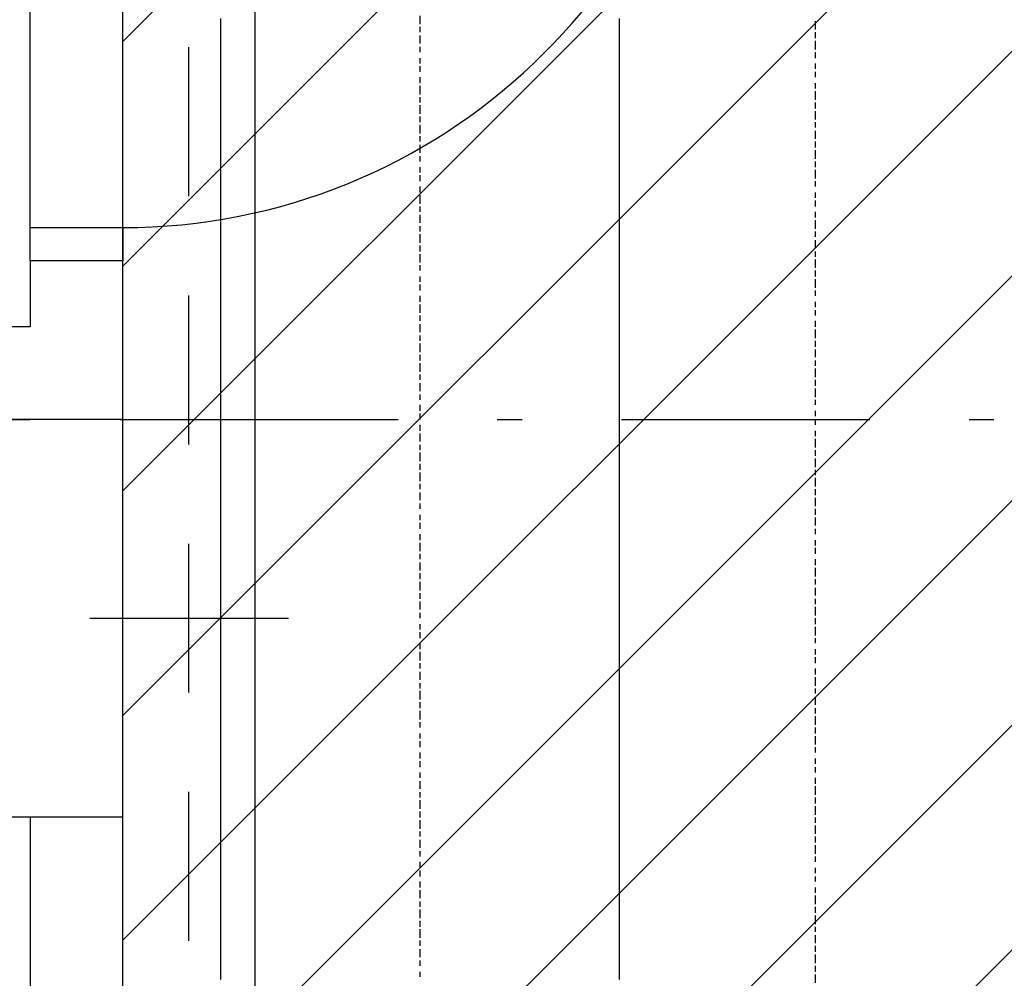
# Model space of a CAD drawing. Extents: x 997 to 109698, y 921 to 94021.
# Tile 29 of 256: x 16642 to 18129, y 10877 to 12325. Entities that reach past the tile are written whole.
import ezdxf

# ---------------------------------------------------------------- set-up
doc = ezdxf.new("R2010")
doc.units = 0
doc.header["$MEASUREMENT"] = 0
for name, color, linetype in [('12', 7, 'CONTINUOUS'), ('28', 7, 'CONTINUOUS'), ('40', 7, 'CONTINUOUS')]:
    doc.layers.add(name, color=color, linetype=linetype)

msp = doc.modelspace()

# ---------------------------------------------------------------- linework, layer by layer
at = {"layer": '12', "color": 24}
for p, q in [((16997.636205, 5245.953237), (16997.636205, 20595.953237)), ((16897.636205, 12058.453237), (16897.636205, 12283.453237)), ((16897.636205, 11683.453237), (16897.636205, 11908.453237)), ((16897.636205, 11308.453237), (16897.636205, 11533.453237)), ((16897.636205, 10933.453237), (16897.636205, 11158.453237))]:
    msp.add_line(p, q, dxfattribs=at)
at = {"layer": '12', "color": 1}
for p, q in [((16945.601607, 12313.953237), (16945.601607, 12326.953237)), ((17547.601607, 12313.953237), (17547.601607, 12326.953237)), ((16945.601607, 12305.953237), (16945.601607, 12313.953237)), ((17547.601607, 12305.953237), (17547.601607, 12313.953237)), ((16945.601607, 12296.953237), (16945.601607, 12305.953237)), ((17547.601607, 12296.953237), (17547.601607, 12305.953237)), ((16945.601607, 12283.953237), (16945.601607, 12296.953237)), ((16945.601607, 12275.953237), (16945.601607, 12283.953237)), ((17547.601607, 12283.953237), (17547.601607, 12296.953237)), ((17547.601607, 12275.953237), (17547.601607, 12283.953237)), ((16945.601607, 12266.953237), (16945.601607, 12275.953237)), ((17547.601607, 12266.953237), (17547.601607, 12275.953237)), ((16945.601607, 12254.953237), (16945.601607, 12266.953237)), ((16945.601607, 12245.953237), (16945.601607, 12254.953237)), ((17547.601607, 12254.953237), (17547.601607, 12266.953237)), ((17547.601607, 12245.953237), (17547.601607, 12254.953237)), ((16945.601607, 12237.953237), (16945.601607, 12245.953237)), ((16945.601607, 12224.953237), (16945.601607, 12237.953237)), ((17547.601607, 12237.953237), (17547.601607, 12245.953237)), ((17547.601607, 12224.953237), (17547.601607, 12237.953237)), ((16945.601607, 12216.953237), (16945.601607, 12224.953237)), ((17547.601607, 12216.953237), (17547.601607, 12224.953237)), ((16945.601607, 12203.953237), (16945.601607, 12216.953237)), ((17547.601607, 12203.953237), (17547.601607, 12216.953237)), ((16945.601607, 12195.953237), (16945.601607, 12203.953237)), ((16945.601607, 12186.953237), (16945.601607, 12195.953237)), ((17547.601607, 12195.953237), (17547.601607, 12203.953237)), ((17547.601607, 12186.953237), (17547.601607, 12195.953237)), ((16945.601607, 12173.953237), (16945.601607, 12186.953237)), ((17547.601607, 12173.953237), (17547.601607, 12186.953237)), ((16945.601607, 12165.953237), (16945.601607, 12173.953237)), ((16945.601607, 12156.953237), (16945.601607, 12165.953237)), ((17547.601607, 12165.953237), (17547.601607, 12173.953237)), ((17547.601607, 12156.953237), (17547.601607, 12165.953237)), ((16945.601607, 12144.953237), (16945.601607, 12156.953237)), ((17547.601607, 12144.953237), (17547.601607, 12156.953237)), ((16945.601607, 12135.953237), (16945.601607, 12144.953237)), ((16945.601607, 12127.953237), (16945.601607, 12135.953237)), ((17547.601607, 12135.953237), (17547.601607, 12144.953237)), ((17547.601607, 12127.953237), (17547.601607, 12135.953237)), ((16945.601607, 12114.953237), (16945.601607, 12127.953237)), ((17547.601607, 12114.953237), (17547.601607, 12127.953237)), ((16945.601607, 12106.953237), (16945.601607, 12114.953237)), ((16945.601607, 12097.953237), (16945.601607, 12106.953237)), ((17547.601607, 12106.953237), (17547.601607, 12114.953237)), ((17547.601607, 12097.953237), (17547.601607, 12106.953237)), ((16945.601607, 12084.953237), (16945.601607, 12097.953237)), ((17547.601607, 12084.953237), (17547.601607, 12097.953237)), ((16945.601607, 12076.953237), (16945.601607, 12084.953237)), ((16945.601607, 12063.953237), (16945.601607, 12076.953237)), ((17547.601607, 12076.953237), (17547.601607, 12084.953237)), ((17547.601607, 12063.953237), (17547.601607, 12076.953237)), ((16945.601607, 12055.953237), (16945.601607, 12063.953237)), ((17547.601607, 12055.953237), (17547.601607, 12063.953237)), ((16945.601607, 12046.953237), (16945.601607, 12055.953237)), ((16945.601607, 12034.953237), (16945.601607, 12046.953237)), ((17547.601607, 12046.953237), (17547.601607, 12055.953237)), ((17547.601607, 12034.953237), (17547.601607, 12046.953237)), ((16945.601607, 12025.953237), (16945.601607, 12034.953237)), ((17547.601607, 12025.953237), (17547.601607, 12034.953237)), ((16945.601607, 12017.953237), (16945.601607, 12025.953237)), ((16945.601607, 12004.953237), (16945.601607, 12017.953237)), ((17547.601607, 12017.953237), (17547.601607, 12025.953237)), ((17547.601607, 12004.953237), (17547.601607, 12017.953237)), ((16945.601607, 11996.953237), (16945.601607, 12004.953237)), ((17547.601607, 11996.953237), (17547.601607, 12004.953237)), ((16945.601607, 11987.953237), (16945.601607, 11996.953237)), ((16945.601607, 11974.953237), (16945.601607, 11987.953237)), ((17547.601607, 11987.953237), (17547.601607, 11996.953237)), ((17547.601607, 11974.953237), (17547.601607, 11987.953237)), ((16945.601607, 11966.953237), (16945.601607, 11974.953237)), ((17547.601607, 11966.953237), (17547.601607, 11974.953237)), ((16945.601607, 11953.953237), (16945.601607, 11966.953237)), ((17547.601607, 11953.953237), (17547.601607, 11966.953237)), ((16945.601607, 11945.953237), (16945.601607, 11953.953237)), ((16945.601607, 11936.953237), (16945.601607, 11945.953237)), ((17547.601607, 11945.953237), (17547.601607, 11953.953237)), ((17547.601607, 11936.953237), (17547.601607, 11945.953237)), ((16945.601607, 11924.953237), (16945.601607, 11936.953237)), ((17547.601607, 11924.953237), (17547.601607, 11936.953237)), ((16945.601607, 11915.953237), (16945.601607, 11924.953237)), ((16945.601607, 11907.953237), (16945.601607, 11915.953237)), ((17547.601607, 11915.953237), (17547.601607, 11924.953237)), ((17547.601607, 11907.953237), (17547.601607, 11915.953237)), ((16945.601607, 11894.953237), (16945.601607, 11907.953237)), ((17547.601607, 11894.953237), (17547.601607, 11907.953237)), ((16945.601607, 11885.953237), (16945.601607, 11894.953237)), ((16945.601607, 11877.953237), (16945.601607, 11885.953237)), ((17547.601607, 11885.953237), (17547.601607, 11894.953237)), ((17547.601607, 11877.953237), (17547.601607, 11885.953237)), ((16945.601607, 11864.953237), (16945.601607, 11877.953237)), ((17547.601607, 11864.953237), (17547.601607, 11877.953237)), ((16945.601607, 11856.953237), (16945.601607, 11864.953237)), ((16945.601607, 11843.953237), (16945.601607, 11856.953237)), ((17547.601607, 11856.953237), (17547.601607, 11864.953237)), ((17547.601607, 11843.953237), (17547.601607, 11856.953237)), ((16945.601607, 11835.953237), (16945.601607, 11843.953237)), ((17547.601607, 11835.953237), (17547.601607, 11843.953237)), ((16945.601607, 11826.953237), (16945.601607, 11835.953237)), ((16945.601607, 11814.953237), (16945.601607, 11826.953237)), ((17547.601607, 11826.953237), (17547.601607, 11835.953237)), ((17547.601607, 11814.953237), (17547.601607, 11826.953237)), ((16945.601607, 11805.953237), (16945.601607, 11814.953237)), ((17547.601607, 11805.953237), (17547.601607, 11814.953237)), ((16945.601607, 11797.953237), (16945.601607, 11805.953237)), ((16945.601607, 11784.953237), (16945.601607, 11797.953237)), ((17547.601607, 11797.953237), (17547.601607, 11805.953237)), ((17547.601607, 11784.953237), (17547.601607, 11797.953237)), ((16945.601607, 11775.953237), (16945.601607, 11784.953237)), ((17547.601607, 11775.953237), (17547.601607, 11784.953237)), ((16945.601607, 11767.953237), (16945.601607, 11775.953237)), ((16945.601607, 11754.953237), (16945.601607, 11767.953237)), ((17547.601607, 11767.953237), (17547.601607, 11775.953237)), ((17547.601607, 11754.953237), (17547.601607, 11767.953237)), ((16945.601607, 11746.953237), (16945.601607, 11754.953237)), ((16945.601607, 11733.953237), (16945.601607, 11746.953237)), ((17547.601607, 11746.953237), (17547.601607, 11754.953237)), ((17547.601607, 11733.953237), (17547.601607, 11746.953237)), ((16945.601607, 11725.953237), (16945.601607, 11733.953237)), ((17547.601607, 11725.953237), (17547.601607, 11733.953237)), ((16945.601607, 11716.953237), (16945.601607, 11725.953237)), ((17547.601607, 11716.953237), (17547.601607, 11725.953237)), ((16945.601607, 11703.953237), (16945.601607, 11716.953237)), ((16945.601607, 11695.953237), (16945.601607, 11703.953237)), ((17547.601607, 11703.953237), (17547.601607, 11716.953237)), ((17547.601607, 11695.953237), (17547.601607, 11703.953237)), ((16945.601607, 11687.953237), (16945.601607, 11695.953237)), ((16945.601607, 11674.953237), (16945.601607, 11687.953237)), ((17547.601607, 11687.953237), (17547.601607, 11695.953237)), ((17547.601607, 11674.953237), (17547.601607, 11687.953237)), ((16945.601607, 11665.953237), (16945.601607, 11674.953237)), ((17547.601607, 11665.953237), (17547.601607, 11674.953237)), ((16945.601607, 11657.953237), (16945.601607, 11665.953237)), ((16945.601607, 11644.953237), (16945.601607, 11657.953237)), ((17547.601607, 11657.953237), (17547.601607, 11665.953237)), ((17547.601607, 11644.953237), (17547.601607, 11657.953237)), ((16945.601607, 11636.953237), (16945.601607, 11644.953237)), ((17547.601607, 11636.953237), (17547.601607, 11644.953237)), ((16945.601607, 11623.953237), (16945.601607, 11636.953237)), ((17547.601607, 11623.953237), (17547.601607, 11636.953237)), ((16945.601607, 11615.953237), (16945.601607, 11623.953237)), ((16945.601607, 11606.953237), (16945.601607, 11615.953237)), ((17547.601607, 11615.953237), (17547.601607, 11623.953237)), ((17547.601607, 11606.953237), (17547.601607, 11615.953237)), ((16945.601607, 11593.953237), (16945.601607, 11606.953237)), ((17547.601607, 11593.953237), (17547.601607, 11606.953237)), ((16945.601607, 11585.953237), (16945.601607, 11593.953237)), ((16945.601607, 11576.953237), (16945.601607, 11585.953237)), ((17547.601607, 11585.953237), (17547.601607, 11593.953237)), ((17547.601607, 11576.953237), (17547.601607, 11585.953237)), ((16945.601607, 11564.953237), (16945.601607, 11576.953237)), ((17547.601607, 11564.953237), (17547.601607, 11576.953237)), ((16945.601607, 11555.953237), (16945.601607, 11564.953237)), ((16945.601607, 11547.953237), (16945.601607, 11555.953237)), ((17547.601607, 11555.953237), (17547.601607, 11564.953237)), ((17547.601607, 11547.953237), (17547.601607, 11555.953237)), ((16945.601607, 11534.953237), (16945.601607, 11547.953237)), ((17547.601607, 11534.953237), (17547.601607, 11547.953237)), ((16945.601607, 11526.953237), (16945.601607, 11534.953237)), ((16945.601607, 11517.953237), (16945.601607, 11526.953237)), ((17547.601607, 11526.953237), (17547.601607, 11534.953237)), ((17547.601607, 11517.953237), (17547.601607, 11526.953237)), ((16945.601607, 11504.953237), (16945.601607, 11517.953237)), ((17547.601607, 11504.953237), (17547.601607, 11517.953237)), ((16945.601607, 11496.953237), (16945.601607, 11504.953237)), ((16945.601607, 11483.953237), (16945.601607, 11496.953237)), ((17547.601607, 11496.953237), (17547.601607, 11504.953237)), ((17547.601607, 11483.953237), (17547.601607, 11496.953237)), ((16945.601607, 11475.953237), (16945.601607, 11483.953237)), ((17547.601607, 11475.953237), (17547.601607, 11483.953237)), ((16945.601607, 11466.953237), (16945.601607, 11475.953237)), ((16945.601607, 11454.953237), (16945.601607, 11466.953237)), ((17547.601607, 11466.953237), (17547.601607, 11475.953237)), ((17547.601607, 11454.953237), (17547.601607, 11466.953237)), ((16945.601607, 11445.953237), (16945.601607, 11454.953237)), ((17547.601607, 11445.953237), (17547.601607, 11454.953237)), ((16945.601607, 11437.953237), (16945.601607, 11445.953237)), ((16945.601607, 11424.953237), (16945.601607, 11437.953237)), ((17547.601607, 11437.953237), (17547.601607, 11445.953237)), ((17547.601607, 11424.953237), (17547.601607, 11437.953237)), ((16945.601607, 11416.953237), (16945.601607, 11424.953237)), ((17547.601607, 11416.953237), (17547.601607, 11424.953237)), ((16945.601607, 11407.953237), (16945.601607, 11416.953237)), ((16945.601607, 11394.953237), (16945.601607, 11407.953237)), ((17547.601607, 11407.953237), (17547.601607, 11416.953237)), ((17547.601607, 11394.953237), (17547.601607, 11407.953237)), ((16945.601607, 11386.953237), (16945.601607, 11394.953237)), ((17547.601607, 11386.953237), (17547.601607, 11394.953237)), ((16945.601607, 11373.953237), (16945.601607, 11386.953237)), ((17547.601607, 11373.953237), (17547.601607, 11386.953237)), ((16945.601607, 11365.953237), (16945.601607, 11373.953237)), ((16945.601607, 11356.953237), (16945.601607, 11365.953237)), ((17547.601607, 11365.953237), (17547.601607, 11373.953237)), ((17547.601607, 11356.953237), (17547.601607, 11365.953237)), ((16945.601607, 11344.953237), (16945.601607, 11356.953237)), ((17547.601607, 11344.953237), (17547.601607, 11356.953237)), ((16945.601607, 11335.953237), (16945.601607, 11344.953237)), ((16945.601607, 11327.953237), (16945.601607, 11335.953237)), ((17547.601607, 11335.953237), (17547.601607, 11344.953237)), ((17547.601607, 11327.953237), (17547.601607, 11335.953237)), ((16945.601607, 11314.953237), (16945.601607, 11327.953237)), ((17547.601607, 11314.953237), (17547.601607, 11327.953237)), ((16945.601607, 11306.953237), (16945.601607, 11314.953237)), ((16945.601607, 11297.953237), (16945.601607, 11306.953237)), ((17547.601607, 11306.953237), (17547.601607, 11314.953237)), ((17547.601607, 11297.953237), (17547.601607, 11306.953237)), ((16945.601607, 11284.953237), (16945.601607, 11297.953237)), ((17547.601607, 11284.953237), (17547.601607, 11297.953237)), ((16945.601607, 11276.953237), (16945.601607, 11284.953237)), ((16945.601607, 11263.953237), (16945.601607, 11276.953237)), ((17547.601607, 11276.953237), (17547.601607, 11284.953237)), ((17547.601607, 11263.953237), (17547.601607, 11276.953237)), ((16945.601607, 11255.953237), (16945.601607, 11263.953237)), ((17547.601607, 11255.953237), (17547.601607, 11263.953237)), ((16945.601607, 11246.953237), (16945.601607, 11255.953237)), ((16945.601607, 11234.953237), (16945.601607, 11246.953237)), ((17547.601607, 11246.953237), (17547.601607, 11255.953237)), ((17547.601607, 11234.953237), (17547.601607, 11246.953237)), ((16945.601607, 11225.953237), (16945.601607, 11234.953237)), ((17547.601607, 11225.953237), (17547.601607, 11234.953237)), ((16945.601607, 11217.953237), (16945.601607, 11225.953237)), ((16945.601607, 11204.953237), (16945.601607, 11217.953237)), ((17547.601607, 11217.953237), (17547.601607, 11225.953237)), ((17547.601607, 11204.953237), (17547.601607, 11217.953237)), ((16945.601607, 11195.953237), (16945.601607, 11204.953237)), ((17547.601607, 11195.953237), (17547.601607, 11204.953237)), ((16945.601607, 11187.953237), (16945.601607, 11195.953237)), ((16945.601607, 11174.953237), (16945.601607, 11187.953237)), ((17547.601607, 11187.953237), (17547.601607, 11195.953237)), ((17547.601607, 11174.953237), (17547.601607, 11187.953237)), ((16945.601607, 11166.953237), (16945.601607, 11174.953237)), ((17547.601607, 11166.953237), (17547.601607, 11174.953237)), ((16945.601607, 11153.953237), (16945.601607, 11166.953237)), ((16945.601607, 11145.953237), (16945.601607, 11153.953237)), ((17547.601607, 11153.953237), (17547.601607, 11166.953237)), ((17547.601607, 11145.953237), (17547.601607, 11153.953237)), ((16945.601607, 11136.953237), (16945.601607, 11145.953237)), ((17547.601607, 11136.953237), (17547.601607, 11145.953237)), ((16945.601607, 11123.953237), (16945.601607, 11136.953237)), ((16945.601607, 11115.953237), (16945.601607, 11123.953237)), ((17547.601607, 11123.953237), (17547.601607, 11136.953237)), ((17547.601607, 11115.953237), (17547.601607, 11123.953237)), ((16945.601607, 11107.953237), (16945.601607, 11115.953237)), ((16945.601607, 11094.953237), (16945.601607, 11107.953237)), ((17547.601607, 11107.953237), (17547.601607, 11115.953237)), ((17547.601607, 11094.953237), (17547.601607, 11107.953237)), ((16945.601607, 11085.953237), (16945.601607, 11094.953237)), ((17547.601607, 11085.953237), (17547.601607, 11094.953237)), ((16945.601607, 11077.953237), (16945.601607, 11085.953237)), ((16945.601607, 11064.953237), (16945.601607, 11077.953237)), ((17547.601607, 11077.953237), (17547.601607, 11085.953237)), ((17547.601607, 11064.953237), (17547.601607, 11077.953237)), ((16945.601607, 11056.953237), (16945.601607, 11064.953237)), ((17547.601607, 11056.953237), (17547.601607, 11064.953237)), ((16945.601607, 11043.953237), (16945.601607, 11056.953237)), ((17547.601607, 11043.953237), (17547.601607, 11056.953237)), ((16945.601607, 11035.953237), (16945.601607, 11043.953237)), ((16945.601607, 11026.953237), (16945.601607, 11035.953237)), ((17547.601607, 11035.953237), (17547.601607, 11043.953237)), ((17547.601607, 11026.953237), (17547.601607, 11035.953237)), ((16945.601607, 11013.953237), (16945.601607, 11026.953237)), ((17547.601607, 11013.953237), (17547.601607, 11026.953237)), ((16945.601607, 11005.953237), (16945.601607, 11013.953237)), ((16945.601607, 10997.953237), (16945.601607, 11005.953237)), ((17547.601607, 11005.953237), (17547.601607, 11013.953237)), ((17547.601607, 10997.953237), (17547.601607, 11005.953237)), ((16945.601607, 10984.953237), (16945.601607, 10997.953237)), ((17547.601607, 10984.953237), (17547.601607, 10997.953237)), ((16945.601607, 10975.953237), (16945.601607, 10984.953237)), ((16945.601607, 10967.953237), (16945.601607, 10975.953237)), ((17547.601607, 10975.953237), (17547.601607, 10984.953237)), ((17547.601607, 10967.953237), (17547.601607, 10975.953237)), ((16945.601607, 10954.953237), (16945.601607, 10967.953237)), ((17547.601607, 10954.953237), (17547.601607, 10967.953237)), ((16945.601607, 10946.953237), (16945.601607, 10954.953237)), ((16945.601607, 10937.953237), (16945.601607, 10946.953237)), ((17547.601607, 10946.953237), (17547.601607, 10954.953237)), ((17547.601607, 10937.953237), (17547.601607, 10946.953237)), ((16945.601607, 10925.953237), (16945.601607, 10937.953237)), ((17547.601607, 10925.953237), (17547.601607, 10937.953237)), ((16945.601607, 10916.953237), (16945.601607, 10925.953237)), ((16945.601607, 10903.953237), (16945.601607, 10916.953237)), ((17547.601607, 10916.953237), (17547.601607, 10925.953237)), ((17547.601607, 10903.953237), (17547.601607, 10916.953237)), ((16945.601607, 10895.953237), (16945.601607, 10903.953237)), ((17547.601607, 10895.953237), (17547.601607, 10903.953237)), ((16945.601607, 10886.953237), (16945.601607, 10895.953237)), ((16945.601607, 10874.953237), (16945.601607, 10886.953237)), ((17547.601607, 10886.953237), (17547.601607, 10895.953237)), ((17547.601607, 10874.953237), (17547.601607, 10886.953237))]:
    msp.add_line(p, q, dxfattribs=at)
at = {"layer": '12', "color": 5}
for p, q in [((17246.601607, 12317.953237), (17246.601607, 12330.953237)), ((17246.601607, 12305.953237), (17246.601607, 12313.953237)), ((17843.601607, 12309.953237), (17843.601607, 12322.953237)), ((17246.601607, 12288.953237), (17246.601607, 12300.953237)), ((17843.601607, 12296.953237), (17843.601607, 12305.953237)), ((17246.601607, 12275.953237), (17246.601607, 12283.953237)), ((17843.601607, 12279.953237), (17843.601607, 12292.953237)), ((17843.601607, 12266.953237), (17843.601607, 12275.953237)), ((17246.601607, 12258.953237), (17246.601607, 12266.953237)), ((17246.601607, 12245.953237), (17246.601607, 12254.953237)), ((17843.601607, 12250.953237), (17843.601607, 12258.953237)), ((17246.601607, 12228.953237), (17246.601607, 12237.953237)), ((17843.601607, 12237.953237), (17843.601607, 12245.953237)), ((17246.601607, 12211.953237), (17246.601607, 12224.953237)), ((17843.601607, 12220.953237), (17843.601607, 12228.953237)), ((17246.601607, 12199.953237), (17246.601607, 12207.953237)), ((17843.601607, 12203.953237), (17843.601607, 12216.953237)), ((17246.601607, 12182.953237), (17246.601607, 12195.953237)), ((17843.601607, 12190.953237), (17843.601607, 12199.953237)), ((17246.601607, 12169.953237), (17246.601607, 12178.953237)), ((17843.601607, 12173.953237), (17843.601607, 12186.953237)), ((17246.601607, 12152.953237), (17246.601607, 12165.953237)), ((17843.601607, 12161.953237), (17843.601607, 12169.953237)), ((17246.601607, 12140.953237), (17246.601607, 12148.953237)), ((17843.601607, 12144.953237), (17843.601607, 12156.953237)), ((17246.601607, 12123.953237), (17246.601607, 12135.953237)), ((17843.601607, 12131.953237), (17843.601607, 12140.953237)), ((17246.601607, 12110.953237), (17246.601607, 12118.953237)), ((17843.601607, 12114.953237), (17843.601607, 12127.953237)), ((17843.601607, 12101.953237), (17843.601607, 12110.953237)), ((17246.601607, 12093.953237), (17246.601607, 12101.953237)), ((17246.601607, 12080.953237), (17246.601607, 12089.953237)), ((17843.601607, 12084.953237), (17843.601607, 12097.953237)), ((17843.601607, 12072.953237), (17843.601607, 12080.953237)), ((17246.601607, 12063.953237), (17246.601607, 12072.953237)), ((17246.601607, 12046.953237), (17246.601607, 12059.953237)), ((17843.601607, 12055.953237), (17843.601607, 12063.953237)), ((17843.601607, 12042.953237), (17843.601607, 12051.953237)), ((17246.601607, 12034.953237), (17246.601607, 12042.953237)), ((17246.601607, 12017.953237), (17246.601607, 12029.953237)), ((17843.601607, 12025.953237), (17843.601607, 12034.953237)), ((17843.601607, 12008.953237), (17843.601607, 12021.953237)), ((17246.601607, 12004.953237), (17246.601607, 12012.953237)), ((17246.601607, 11987.953237), (17246.601607, 12000.953237)), ((17843.601607, 11996.953237), (17843.601607, 12004.953237)), ((17843.601607, 11979.953237), (17843.601607, 11991.953237)), ((17246.601607, 11974.953237), (17246.601607, 11983.953237)), ((17246.601607, 11957.953237), (17246.601607, 11970.953237)), ((17843.601607, 11966.953237), (17843.601607, 11974.953237)), ((17843.601607, 11949.953237), (17843.601607, 11962.953237)), ((17246.601607, 11945.953237), (17246.601607, 11953.953237)), ((17843.601607, 11936.953237), (17843.601607, 11945.953237)), ((17246.601607, 11928.953237), (17246.601607, 11936.953237)), ((17843.601607, 11919.953237), (17843.601607, 11932.953237)), ((17246.601607, 11915.953237), (17246.601607, 11924.953237)), ((17843.601607, 11907.953237), (17843.601607, 11915.953237)), ((17246.601607, 11898.953237), (17246.601607, 11907.953237)), ((17843.601607, 11890.953237), (17843.601607, 11898.953237)), ((17246.601607, 11881.953237), (17246.601607, 11894.953237)), ((17843.601607, 11877.953237), (17843.601607, 11885.953237)), ((17246.601607, 11869.953237), (17246.601607, 11877.953237)), ((17843.601607, 11860.953237), (17843.601607, 11869.953237)), ((17246.601607, 11852.953237), (17246.601607, 11864.953237)), ((17843.601607, 11843.953237), (17843.601607, 11856.953237)), ((17246.601607, 11839.953237), (17246.601607, 11847.953237)), ((17843.601607, 11830.953237), (17843.601607, 11839.953237)), ((17246.601607, 11822.953237), (17246.601607, 11835.953237)), ((17843.601607, 11814.953237), (17843.601607, 11826.953237)), ((17246.601607, 11809.953237), (17246.601607, 11818.953237)), ((17843.601607, 11801.953237), (17843.601607, 11809.953237)), ((17246.601607, 11792.953237), (17246.601607, 11805.953237)), ((17843.601607, 11784.953237), (17843.601607, 11797.953237)), ((17246.601607, 11780.953237), (17246.601607, 11788.953237)), ((17843.601607, 11771.953237), (17843.601607, 11780.953237)), ((17246.601607, 11763.953237), (17246.601607, 11775.953237)), ((17843.601607, 11754.953237), (17843.601607, 11767.953237)), ((17246.601607, 11750.953237), (17246.601607, 11758.953237)), ((17843.601607, 11742.953237), (17843.601607, 11750.953237)), ((17246.601607, 11733.953237), (17246.601607, 11742.953237)), ((17843.601607, 11725.953237), (17843.601607, 11733.953237)), ((17246.601607, 11720.953237), (17246.601607, 11729.953237)), ((17843.601607, 11712.953237), (17843.601607, 11720.953237)), ((17246.601607, 11703.953237), (17246.601607, 11712.953237)), ((17843.601607, 11695.953237), (17843.601607, 11703.953237)), ((17246.601607, 11687.953237), (17246.601607, 11699.953237)), ((17843.601607, 11678.953237), (17843.601607, 11691.953237)), ((17246.601607, 11674.953237), (17246.601607, 11682.953237)), ((17843.601607, 11665.953237), (17843.601607, 11674.953237)), ((17246.601607, 11657.953237), (17246.601607, 11670.953237)), ((17843.601607, 11648.953237), (17843.601607, 11661.953237)), ((17246.601607, 11644.953237), (17246.601607, 11653.953237)), ((17843.601607, 11636.953237), (17843.601607, 11644.953237)), ((17246.601607, 11627.953237), (17246.601607, 11640.953237)), ((17843.601607, 11619.953237), (17843.601607, 11632.953237)), ((17246.601607, 11615.953237), (17246.601607, 11623.953237)), ((17843.601607, 11606.953237), (17843.601607, 11615.953237)), ((17246.601607, 11598.953237), (17246.601607, 11610.953237)), ((17843.601607, 11589.953237), (17843.601607, 11602.953237)), ((17246.601607, 11585.953237), (17246.601607, 11593.953237)), ((17843.601607, 11576.953237), (17843.601607, 11585.953237)), ((17246.601607, 11568.953237), (17246.601607, 11576.953237)), ((17843.601607, 11560.953237), (17843.601607, 11572.953237)), ((17246.601607, 11555.953237), (17246.601607, 11564.953237)), ((17843.601607, 11547.953237), (17843.601607, 11555.953237)), ((17246.601607, 11538.953237), (17246.601607, 11547.953237)), ((17843.601607, 11530.953237), (17843.601607, 11538.953237)), ((17246.601607, 11521.953237), (17246.601607, 11534.953237)), ((17843.601607, 11517.953237), (17843.601607, 11526.953237)), ((17246.601607, 11509.953237), (17246.601607, 11517.953237)), ((17843.601607, 11500.953237), (17843.601607, 11509.953237)), ((17246.601607, 11492.953237), (17246.601607, 11504.953237)), ((17843.601607, 11483.953237), (17843.601607, 11496.953237)), ((17246.601607, 11479.953237), (17246.601607, 11488.953237)), ((17843.601607, 11471.953237), (17843.601607, 11479.953237)), ((17246.601607, 11462.953237), (17246.601607, 11475.953237)), ((17843.601607, 11454.953237), (17843.601607, 11466.953237)), ((17246.601607, 11449.953237), (17246.601607, 11458.953237)), ((17843.601607, 11441.953237), (17843.601607, 11449.953237)), ((17246.601607, 11433.953237), (17246.601607, 11445.953237)), ((17843.601607, 11424.953237), (17843.601607, 11437.953237)), ((17246.601607, 11420.953237), (17246.601607, 11428.953237)), ((17843.601607, 11411.953237), (17843.601607, 11420.953237)), ((17246.601607, 11403.953237), (17246.601607, 11411.953237)), ((17843.601607, 11394.953237), (17843.601607, 11407.953237)), ((17246.601607, 11390.953237), (17246.601607, 11399.953237)), ((17843.601607, 11382.953237), (17843.601607, 11390.953237)), ((17246.601607, 11373.953237), (17246.601607, 11382.953237)), ((17246.601607, 11356.953237), (17246.601607, 11369.953237)), ((17843.601607, 11365.953237), (17843.601607, 11373.953237)), ((17843.601607, 11352.953237), (17843.601607, 11361.953237)), ((17246.601607, 11344.953237), (17246.601607, 11352.953237)), ((17246.601607, 11327.953237), (17246.601607, 11339.953237)), ((17843.601607, 11335.953237), (17843.601607, 11344.953237)), ((17843.601607, 11318.953237), (17843.601607, 11331.953237)), ((17246.601607, 11314.953237), (17246.601607, 11322.953237)), ((17246.601607, 11297.953237), (17246.601607, 11310.953237)), ((17843.601607, 11306.953237), (17843.601607, 11314.953237)), ((17843.601607, 11289.953237), (17843.601607, 11301.953237)), ((17246.601607, 11284.953237), (17246.601607, 11293.953237)), ((17246.601607, 11267.953237), (17246.601607, 11280.953237)), ((17843.601607, 11276.953237), (17843.601607, 11284.953237)), ((17843.601607, 11259.953237), (17843.601607, 11272.953237)), ((17246.601607, 11255.953237), (17246.601607, 11263.953237)), ((17246.601607, 11238.953237), (17246.601607, 11246.953237)), ((17843.601607, 11246.953237), (17843.601607, 11255.953237)), ((17843.601607, 11229.953237), (17843.601607, 11242.953237)), ((17246.601607, 11225.953237), (17246.601607, 11234.953237)), ((17246.601607, 11208.953237), (17246.601607, 11217.953237)), ((17843.601607, 11217.953237), (17843.601607, 11225.953237)), ((17246.601607, 11195.953237), (17246.601607, 11204.953237)), ((17843.601607, 11200.953237), (17843.601607, 11208.953237)), ((17246.601607, 11179.953237), (17246.601607, 11187.953237)), ((17843.601607, 11187.953237), (17843.601607, 11195.953237)), ((17246.601607, 11162.953237), (17246.601607, 11174.953237)), ((17843.601607, 11170.953237), (17843.601607, 11179.953237)), ((17246.601607, 11149.953237), (17246.601607, 11157.953237)), ((17843.601607, 11153.953237), (17843.601607, 11166.953237)), ((17246.601607, 11132.953237), (17246.601607, 11145.953237)), ((17843.601607, 11140.953237), (17843.601607, 11149.953237)), ((17246.601607, 11119.953237), (17246.601607, 11128.953237)), ((17843.601607, 11123.953237), (17843.601607, 11136.953237)), ((17246.601607, 11102.953237), (17246.601607, 11115.953237)), ((17843.601607, 11111.953237), (17843.601607, 11119.953237)), ((17843.601607, 11094.953237), (17843.601607, 11107.953237)), ((17246.601607, 11090.953237), (17246.601607, 11098.953237)), ((17246.601607, 11073.953237), (17246.601607, 11085.953237)), ((17843.601607, 11081.953237), (17843.601607, 11090.953237)), ((17843.601607, 11064.953237), (17843.601607, 11077.953237)), ((17246.601607, 11060.953237), (17246.601607, 11068.953237)), ((17246.601607, 11043.953237), (17246.601607, 11052.953237)), ((17843.601607, 11052.953237), (17843.601607, 11060.953237)), ((17246.601607, 11030.953237), (17246.601607, 11039.953237)), ((17843.601607, 11035.953237), (17843.601607, 11043.953237)), ((17246.601607, 11013.953237), (17246.601607, 11022.953237)), ((17843.601607, 11022.953237), (17843.601607, 11030.953237)), ((17246.601607, 10997.953237), (17246.601607, 11009.953237)), ((17843.601607, 11005.953237), (17843.601607, 11013.953237)), ((17246.601607, 10984.953237), (17246.601607, 10992.953237)), ((17843.601607, 10988.953237), (17843.601607, 11001.953237)), ((17246.601607, 10967.953237), (17246.601607, 10980.953237)), ((17843.601607, 10975.953237), (17843.601607, 10984.953237)), ((17246.601607, 10954.953237), (17246.601607, 10963.953237)), ((17843.601607, 10958.953237), (17843.601607, 10971.953237)), ((17246.601607, 10937.953237), (17246.601607, 10950.953237)), ((17843.601607, 10946.953237), (17843.601607, 10954.953237)), ((17246.601607, 10925.953237), (17246.601607, 10933.953237)), ((17843.601607, 10929.953237), (17843.601607, 10941.953237)), ((17246.601607, 10908.953237), (17246.601607, 10920.953237)), ((17843.601607, 10916.953237), (17843.601607, 10925.953237)), ((17246.601607, 10895.953237), (17246.601607, 10903.953237)), ((17843.601607, 10899.953237), (17843.601607, 10912.953237)), ((17246.601607, 10878.953237), (17246.601607, 10886.953237)), ((17843.601607, 10886.953237), (17843.601607, 10895.953237)), ((17843.601607, 10869.953237), (17843.601607, 10882.953237))]:
    msp.add_line(p, q, dxfattribs=at)
at = {"layer": '28', "color": 2}
for p, q in [((16797.746869, 12292.198064), (22097.636205, 17592.0874)), ((16797.746869, 11952.786809), (22097.636205, 17252.676145)), ((16797.746869, 11613.375554), (22097.636205, 16913.26489)), ((16797.746869, 11273.964299), (22097.636205, 16573.853635)), ((16797.746869, 10934.553044), (22097.636205, 16234.44238)), ((16797.746869, 10595.141789), (22097.636205, 15895.031125)), ((16797.746869, 10255.730534), (22097.636205, 15555.61987)), ((16797.746869, 9916.319279), (22097.636205, 15216.208615)), ((16797.746869, 9576.908024), (22097.636205, 14876.79736))]:
    msp.add_line(p, q, dxfattribs=at)
at = {"layer": '28', "color": 4}
for p, q in [((16793.601607, 11720.953237), (17213.351607, 11720.953237)), ((17550.851607, 11720.953237), (17925.851607, 11720.953237))]:
    msp.add_line(p, q, dxfattribs=at)
at = {"layer": '28', "color": 4, "linetype": 'Continuous'}
for p, q in [((17363.351607, 11720.953237), (17400.851607, 11720.953237)), ((18075.851607, 11720.953237), (18113.351607, 11720.953237))]:
    msp.add_line(p, q, dxfattribs=at)
at = {"layer": '40', "color": 8, "linetype": 'Continuous'}
for p, q in [((16657.746869, 11960.953237), (16657.746869, 12960.953237)), ((16797.746869, 11960.953237), (16797.746869, 12960.953237)), ((16657.746869, 12010.953237), (16657.746869, 12910.953237)), ((16797.746869, 12010.953237), (16797.746869, 12866.503237)), ((16797.746869, 12209.704237), (16797.746869, 12247.204237)), ((16797.746869, 12097.204237), (16797.746869, 12134.704237)), ((16657.746869, 12010.953237), (16797.746869, 12010.953237)), ((16657.746869, 11960.953237), (16657.746869, 12010.953237)), ((16797.746869, 12010.953237), (16797.746869, 11960.953237)), ((16797.746869, 11628.454237), (16797.746869, 12003.454237)), ((16797.746869, 11960.953237), (16657.746869, 11960.953237)), ((16657.746869, 11960.953237), (16657.746869, 11860.953237)), ((16797.746869, 9060.953237), (16797.746869, 11960.953237)), ((16657.746869, 11860.953237), (16007.796184, 11860.953237)), ((16007.796184, 11720.953237), (16657.746869, 11720.953237)), ((16797.746869, 11720.873712), (16397.746869, 11720.873712)), ((16797.746869, 11120.873711), (16797.746869, 11720.873712)), ((16797.746869, 11497.204237), (16797.746869, 11534.704237)), ((16747.746869, 11420.873711), (17047.746869, 11420.873711)), ((16797.746869, 11384.704237), (16797.746869, 11422.204237)), ((16797.746869, 10915.954237), (16797.746869, 11290.954237)), ((16397.746869, 11120.873711), (16797.746869, 11120.873711)), ((16657.746869, 11120.873711), (16657.746869, 10200.953237))]:
    msp.add_line(p, q, dxfattribs=at)
msp.add_arc((16797.746869, 12910.953237), 900, 270, 357.169073, dxfattribs=at)

doc.saveas('drawing.dxf')
